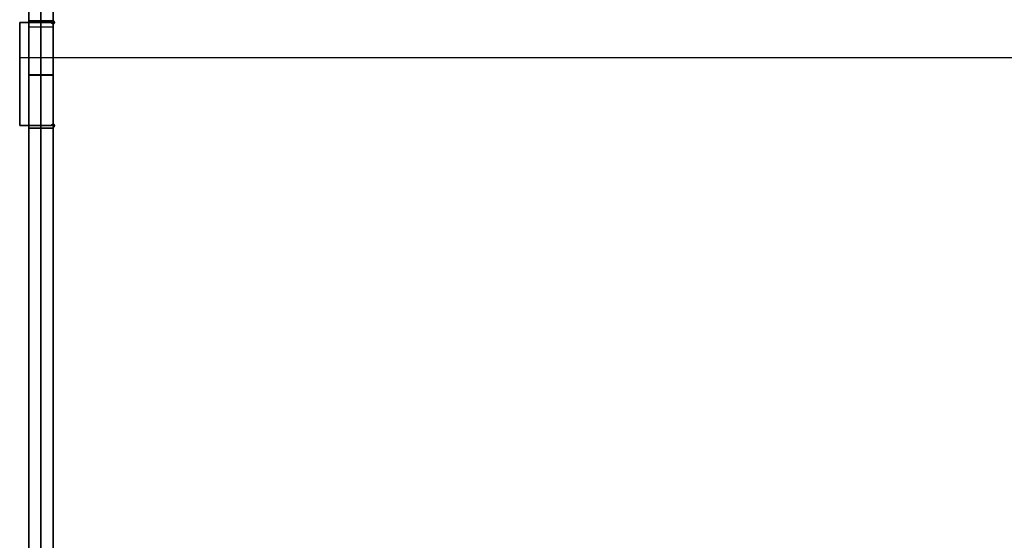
# Model space of a CAD drawing. Header units: millimetres. Extents: x -166 to 166, y -166 to 174.
# Tile 2 of 17: x -166 to -3, y -81 to 5. Entities that reach past the tile are written whole.
import ezdxf

# ---------------------------------------------------------------- set-up
doc = ezdxf.new("R2010")
doc.units = ezdxf.units.MM
doc.layers.add('Défaut', color=7, linetype='Continuous', true_color=0x000000)

msp = doc.modelspace()

# ---------------------------------------------------------------- linework, layer by layer
at = {"layer": 'Défaut'}
for p, q in [((-162, -164.1, 39.1), (-162, 173.9, 39.1)), ((-162, 171.9, 645.1), (-162, -164.1, 645.1)), ((-164, -164.1, 342.1), (-164, 155.9, 342.1)), ((-160, -164.1, 342.1), (-160, 155.9, 342.1)), ((-160, 112.35, 629.1), (-160, 4.85, 629.1)), ((-160, 112.35, 504.1), (-160, 4.85, 504.1)), ((-160, 112.35, 55.1), (-160, 4.85, 55.1)), ((-164, 4.9, 39.1), (-164, 4.9, 645.1)), ((-164, 4.9, 39.1), (-160, 4.9, 39.1)), ((-160, 4.9, 39.1), (-160, 4.9, 645.1)), ((-165.5, 4.6, 629.1), (-165.5, -12.4, 629.1)), ((-160.25, 4.6, 629.1), (-165.5, 4.6, 629.1)), ((-165.5, 4.6, 504.1), (-165.5, -12.4, 504.1)), ((-160.25, 4.6, 504.1), (-165.5, 4.6, 504.1)), ((-165.5, 4.6, 55.1), (-165.5, -12.4, 55.1)), ((-160.25, 4.6, 55.1), (-165.5, 4.6, 55.1)), ((-164, 4.8, 504.1), (-160, 4.8, 504.1)), ((-164, 4.6, 629.1), (-160, 4.6, 629.1)), ((-164, 4.6, 55.1), (-160, 4.6, 55.1)), ((-164, 3.9, 645.1), (-160, 3.9, 645.1)), ((-162.88, 4.6, 627.1), (-162.88, 4.6, 631.1)), ((-162.88, 4.6, 502.1), (-162.88, 4.6, 506.1)), ((-162.88, 4.6, 53.1), (-162.88, 4.6, 57.1)), ((-162, 4.8, 506.1), (-162, 4.8, 502.1)), ((-162, -12.8, 506.1), (-162, 4.8, 506.1)), ((-162, 4.8, 502.1), (-162, -12.8, 502.1)), ((-162, 4.6, 627.1), (-162, -12.8, 627.1)), ((-162, 4.6, 631.1), (-162, 4.6, 627.1)), ((-162, -12.8, 631.1), (-162, 4.6, 631.1)), ((-162, -12.8, 57.1), (-162, 4.6, 57.1)), ((-162, 4.6, 53.1), (-162, -12.8, 53.1)), ((-162, 4.6, 57.1), (-162, 4.6, 53.1)), ((-160.18, 4.42, 627.1), (-160.18, 4.42, 631.1)), ((-160.18, 4.42, 502.1), (-160.18, 4.42, 506.1)), ((-160.18, 4.42, 53.1), (-160.18, 4.42, 57.1)), ((-159.82, 4.78, 627.1), (-159.82, 4.78, 631.1)), ((-159.82, 4.78, 502.1), (-159.82, 4.78, 506.1)), ((-159.82, 4.78, 53.1), (-159.82, 4.78, 57.1)), ((-159.82, 4.42, 627.1), (-159.82, 4.42, 631.1)), ((-159.82, 4.42, 502.1), (-159.82, 4.42, 506.1)), ((-159.82, 4.42, 53.1), (-159.82, 4.42, 57.1)), ((-165.5, -1.15, 631.1), (165.5, -1.15, 631.1)), ((-165.5, -1.15, 627.1), (165.5, -1.15, 627.1)), ((-165.5, -1.15, 506.1), (165.5, -1.15, 506.1)), ((-165.5, -1.15, 502.1), (165.5, -1.15, 502.1)), ((-165.5, -1.15, 57.1), (165.5, -1.15, 57.1)), ((-165.5, -1.15, 53.1), (165.5, -1.15, 53.1)), ((-165.5, -3.9, 627.1), (-165.5, -3.9, 631.1)), ((-165.5, -3.9, 502.1), (-165.5, -3.9, 506.1)), ((-165.5, -3.9, 53.1), (-165.5, -3.9, 57.1)), ((-164, -4, 506.1), (-160, -4, 506.1)), ((-164, -4, 502.1), (-160, -4, 502.1)), ((-164, -4.1, 627.1), (-160, -4.1, 627.1)), ((-164, -4.1, 631.1), (-160, -4.1, 631.1)), ((-164, -4.1, 57.1), (-160, -4.1, 57.1)), ((-164, -4.1, 53.1), (-160, -4.1, 53.1)), ((-165.5, -12.4, 629.1), (-160.25, -12.4, 629.1)), ((-165.5, -12.4, 504.1), (-160.25, -12.4, 504.1)), ((-165.5, -12.4, 55.1), (-160.25, -12.4, 55.1)), ((-164, -12.8, 504.1), (-160, -12.8, 504.1)), ((-164, -12.8, 629.1), (-160, -12.8, 629.1)), ((-164, -12.8, 55.1), (-160, -12.8, 55.1)), ((-162.88, -12.4, 627.1), (-162.88, -12.4, 631.1)), ((-162.88, -12.4, 502.1), (-162.88, -12.4, 506.1)), ((-162.88, -12.4, 53.1), (-162.88, -12.4, 57.1)), ((-162, -12.8, 502.1), (-162, -12.8, 506.1)), ((-162, -12.8, 627.1), (-162, -12.8, 631.1)), ((-162, -12.8, 53.1), (-162, -12.8, 57.1)), ((-160.18, -12.22, 627.1), (-160.18, -12.22, 631.1)), ((-160.18, -12.22, 502.1), (-160.18, -12.22, 506.1)), ((-160.18, -12.22, 53.1), (-160.18, -12.22, 57.1)), ((-160, -12.65, 629.1), (-160, -120.15, 629.1)), ((-160, -12.65, 504.1), (-160, -120.15, 504.1)), ((-160, -12.65, 55.1), (-160, -120.15, 55.1)), ((-159.82, -12.22, 627.1), (-159.82, -12.22, 631.1)), ((-159.82, -12.22, 502.1), (-159.82, -12.22, 506.1)), ((-159.82, -12.22, 53.1), (-159.82, -12.22, 57.1)), ((-159.82, -12.58, 627.1), (-159.82, -12.58, 631.1)), ((-159.82, -12.58, 502.1), (-159.82, -12.58, 506.1)), ((-159.82, -12.58, 53.1), (-159.82, -12.58, 57.1)), ((-160, -66.4, 627.1), (-160, -66.4, 631.1)), ((-160, -66.4, 502.1), (-160, -66.4, 506.1)), ((-160, -66.4, 53.1), (-160, -66.4, 57.1))]:
    msp.add_line(p, q, dxfattribs=at)
for centre, start, end in [((-160, 4.6, 627.1), 180, 90), ((-160, 4.6, 629.1), 180, 90), ((-160, 4.6, 502.1), 180, 90), ((-160, 4.6, 504.1), 180, 90), ((-160, 4.6, 53.1), 180, 90), ((-160, 4.6, 55.1), 180, 90), ((-160, -12.4, 627.1), 270, 180), ((-160, -12.4, 629.1), 270, 180), ((-160, -12.4, 502.1), 270, 180), ((-160, -12.4, 504.1), 270, 180), ((-160, -12.4, 53.1), 270, 180), ((-160, -12.4, 55.1), 270, 180)]:
    msp.add_arc(centre, 0.25, start, end, dxfattribs=at)
at = {"layer": 'Défaut', "extrusion": (0, 0, -1)}
for centre, start, end in [((160, 4.6, -631.1), 90, 0), ((160, 4.6, -506.1), 90, 0), ((160, 4.6, -57.1), 90, 0), ((160, -12.4, -631.1), 0, 270), ((160, -12.4, -506.1), 0, 270), ((160, -12.4, -57.1), 0, 270)]:
    msp.add_arc(centre, 0.25, start, end, dxfattribs=at)
at = {"layer": 'Défaut'}
for points in [[(-164, -164.1, 39.1), (-164, 4.9, 39.1), (-164, 173.9, 39.1)], [(-160, 173.9, 39.1), (-160, 4.9, 39.1), (-160, -164.1, 39.1)], [(-164, 171.9, 645.1), (-164, 3.9, 645.1), (-164, -164.1, 645.1)], [(-160, -164.1, 645.1), (-160, 3.9, 645.1), (-160, 171.9, 645.1)], [(-160, 112.35, 627.1), (-160, 58.6, 627.1), (-160, 4.85, 627.1)], [(-160, 4.85, 631.1), (-160, 58.6, 631.1), (-160, 112.35, 631.1)], [(-160, 112.35, 502.1), (-160, 58.6, 502.1), (-160, 4.85, 502.1)], [(-160, 4.85, 506.1), (-160, 58.6, 506.1), (-160, 112.35, 506.1)], [(-160, 112.35, 57.1), (-160, 58.6, 57.1), (-160, 4.85, 57.1)], [(-160, 112.35, 53.1), (-160, 58.6, 53.1), (-160, 4.85, 53.1)], [(-165.5, 4.6, 627.1), (-165.5, -3.9, 627.1), (-165.5, -12.4, 627.1)], [(-165.5, -12.4, 631.1), (-165.5, -3.9, 631.1), (-165.5, 4.6, 631.1)], [(-165.5, 4.6, 631.1), (-165.5, 4.6, 629.1), (-165.5, 4.6, 627.1)], [(-160.25, 4.6, 627.1), (-162.88, 4.6, 627.1), (-165.5, 4.6, 627.1)], [(-165.5, 4.6, 631.1), (-162.88, 4.6, 631.1), (-160.25, 4.6, 631.1)], [(-165.5, 4.6, 502.1), (-165.5, -3.9, 502.1), (-165.5, -12.4, 502.1)], [(-165.5, -12.4, 506.1), (-165.5, -3.9, 506.1), (-165.5, 4.6, 506.1)], [(-165.5, 4.6, 506.1), (-165.5, 4.6, 504.1), (-165.5, 4.6, 502.1)], [(-160.25, 4.6, 502.1), (-162.88, 4.6, 502.1), (-165.5, 4.6, 502.1)], [(-165.5, 4.6, 506.1), (-162.88, 4.6, 506.1), (-160.25, 4.6, 506.1)], [(-160.25, 4.6, 57.1), (-162.88, 4.6, 57.1), (-165.5, 4.6, 57.1)], [(-165.5, 4.6, 57.1), (-165.5, -3.9, 57.1), (-165.5, -12.4, 57.1)], [(-165.5, 4.6, 53.1), (-165.5, -3.9, 53.1), (-165.5, -12.4, 53.1)], [(-165.5, 4.6, 57.1), (-165.5, 4.6, 55.1), (-165.5, 4.6, 53.1)], [(-160.25, 4.6, 53.1), (-162.88, 4.6, 53.1), (-165.5, 4.6, 53.1)], [(-164, 4.8, 502.1), (-164, -4, 502.1), (-164, -12.8, 502.1)], [(-164, 4.8, 506.1), (-164, 4.8, 504.1), (-164, 4.8, 502.1)], [(-164, -12.8, 506.1), (-164, -4, 506.1), (-164, 4.8, 506.1)], [(-164, 4.8, 502.1), (-162, 4.8, 502.1), (-160, 4.8, 502.1)], [(-160, 4.8, 506.1), (-162, 4.8, 506.1), (-164, 4.8, 506.1)], [(-164, -12.8, 631.1), (-164, -4.1, 631.1), (-164, 4.6, 631.1)], [(-164, 4.6, 627.1), (-164, -4.1, 627.1), (-164, -12.8, 627.1)], [(-164, 4.6, 631.1), (-164, 4.6, 629.1), (-164, 4.6, 627.1)], [(-164, 4.6, 57.1), (-164, 4.6, 55.1), (-164, 4.6, 53.1)], [(-164, -12.8, 57.1), (-164, -4.1, 57.1), (-164, 4.6, 57.1)], [(-164, 4.6, 53.1), (-164, -4.1, 53.1), (-164, -12.8, 53.1)], [(-160, 4.6, 627.1), (-162, 4.6, 627.1), (-164, 4.6, 627.1)], [(-160, 4.6, 631.1), (-162, 4.6, 631.1), (-164, 4.6, 631.1)], [(-164, 4.6, 57.1), (-162, 4.6, 57.1), (-160, 4.6, 57.1)], [(-160, 4.6, 53.1), (-162, 4.6, 53.1), (-164, 4.6, 53.1)], [(-160.25, 4.6, 631.1), (-160.25, 4.6, 629.1), (-160.25, 4.6, 627.1)], [(-160.25, 4.6, 506.1), (-160.25, 4.6, 504.1), (-160.25, 4.6, 502.1)], [(-160.25, 4.6, 57.1), (-160.25, 4.6, 55.1), (-160.25, 4.6, 53.1)], [(-160, 4.85, 627.1), (-160, 4.85, 629.1), (-160, 4.85, 631.1)], [(-160, 4.85, 502.1), (-160, 4.85, 504.1), (-160, 4.85, 506.1)], [(-160, 4.85, 53.1), (-160, 4.85, 55.1), (-160, 4.85, 57.1)], [(-160, 4.8, 502.1), (-160, 4.8, 504.1), (-160, 4.8, 506.1)], [(-160, 4.8, 506.1), (-160, -4, 506.1), (-160, -12.8, 506.1)], [(-160, -12.8, 502.1), (-160, -4, 502.1), (-160, 4.8, 502.1)], [(-160, -12.8, 627.1), (-160, -4.1, 627.1), (-160, 4.6, 627.1)], [(-160, 4.6, 627.1), (-160, 4.6, 629.1), (-160, 4.6, 631.1)], [(-160, 4.6, 631.1), (-160, -4.1, 631.1), (-160, -12.8, 631.1)], [(-160, 4.6, 57.1), (-160, -4.1, 57.1), (-160, -12.8, 57.1)], [(-160, -12.8, 53.1), (-160, -4.1, 53.1), (-160, 4.6, 53.1)], [(-160, 4.6, 53.1), (-160, 4.6, 55.1), (-160, 4.6, 57.1)], [(-165.5, -12.4, 627.1), (-162.88, -12.4, 627.1), (-160.25, -12.4, 627.1)], [(-160.25, -12.4, 631.1), (-162.88, -12.4, 631.1), (-165.5, -12.4, 631.1)], [(-165.5, -12.4, 631.1), (-165.5, -12.4, 629.1), (-165.5, -12.4, 627.1)], [(-165.5, -12.4, 502.1), (-162.88, -12.4, 502.1), (-160.25, -12.4, 502.1)], [(-160.25, -12.4, 506.1), (-162.88, -12.4, 506.1), (-165.5, -12.4, 506.1)], [(-165.5, -12.4, 506.1), (-165.5, -12.4, 504.1), (-165.5, -12.4, 502.1)], [(-165.5, -12.4, 57.1), (-162.88, -12.4, 57.1), (-160.25, -12.4, 57.1)], [(-165.5, -12.4, 53.1), (-162.88, -12.4, 53.1), (-160.25, -12.4, 53.1)], [(-165.5, -12.4, 57.1), (-165.5, -12.4, 55.1), (-165.5, -12.4, 53.1)], [(-164, -12.8, 502.1), (-164, -12.8, 504.1), (-164, -12.8, 506.1)], [(-164, -12.8, 627.1), (-164, -12.8, 629.1), (-164, -12.8, 631.1)], [(-164, -12.8, 53.1), (-164, -12.8, 55.1), (-164, -12.8, 57.1)], [(-160, -12.8, 506.1), (-162, -12.8, 506.1), (-164, -12.8, 506.1)], [(-160, -12.8, 502.1), (-162, -12.8, 502.1), (-164, -12.8, 502.1)], [(-164, -12.8, 631.1), (-162, -12.8, 631.1), (-160, -12.8, 631.1)], [(-160, -12.8, 627.1), (-162, -12.8, 627.1), (-164, -12.8, 627.1)], [(-160, -12.8, 57.1), (-162, -12.8, 57.1), (-164, -12.8, 57.1)], [(-160, -12.8, 53.1), (-162, -12.8, 53.1), (-164, -12.8, 53.1)], [(-160.25, -12.4, 627.1), (-160.25, -12.4, 629.1), (-160.25, -12.4, 631.1)], [(-160.25, -12.4, 502.1), (-160.25, -12.4, 504.1), (-160.25, -12.4, 506.1)], [(-160.25, -12.4, 53.1), (-160.25, -12.4, 55.1), (-160.25, -12.4, 57.1)], [(-160, -12.65, 627.1), (-160, -66.4, 627.1), (-160, -120.15, 627.1)], [(-160, -120.15, 631.1), (-160, -66.4, 631.1), (-160, -12.65, 631.1)], [(-160, -12.65, 631.1), (-160, -12.65, 629.1), (-160, -12.65, 627.1)], [(-160, -12.65, 502.1), (-160, -66.4, 502.1), (-160, -120.15, 502.1)], [(-160, -120.15, 506.1), (-160, -66.4, 506.1), (-160, -12.65, 506.1)], [(-160, -12.65, 506.1), (-160, -12.65, 504.1), (-160, -12.65, 502.1)], [(-160, -12.65, 57.1), (-160, -66.4, 57.1), (-160, -120.15, 57.1)], [(-160, -12.65, 53.1), (-160, -66.4, 53.1), (-160, -120.15, 53.1)], [(-160, -12.65, 57.1), (-160, -12.65, 55.1), (-160, -12.65, 53.1)], [(-160, -12.8, 506.1), (-160, -12.8, 504.1), (-160, -12.8, 502.1)], [(-160, -12.8, 631.1), (-160, -12.8, 629.1), (-160, -12.8, 627.1)], [(-160, -12.8, 57.1), (-160, -12.8, 55.1), (-160, -12.8, 53.1)]]:
    msp.add_open_spline(points, degree=2, dxfattribs=at)

doc.saveas('drawing.dxf')
